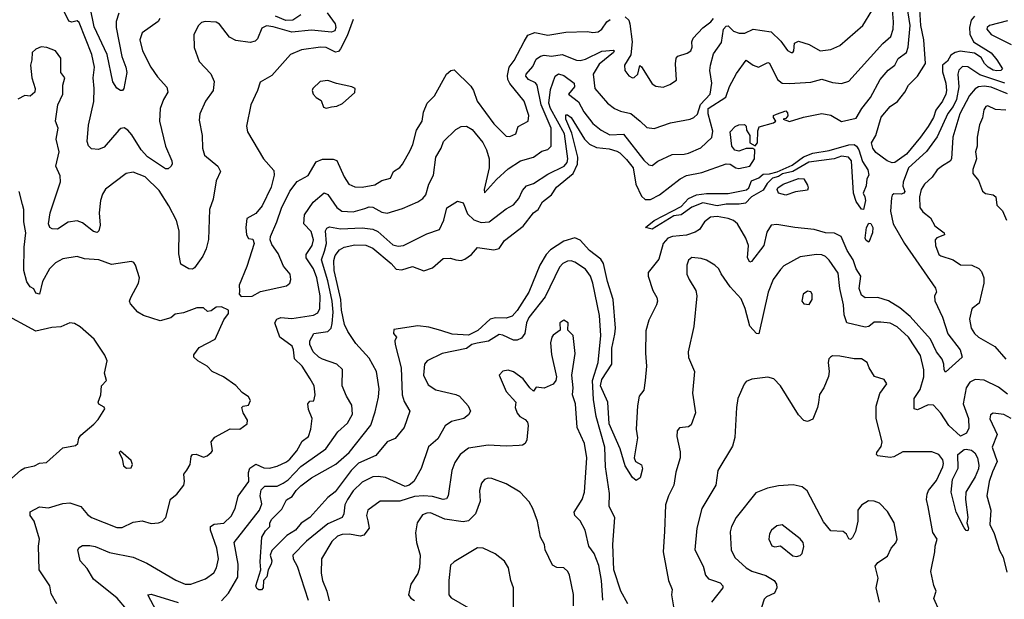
# Model space of a CAD drawing. Extents: x 1246169 to 1426871, y 660025 to 763458.
# Tile 238 of 256: x 1311416 to 1316877, y 747121 to 750338. Entities that reach past the tile are written whole.
import ezdxf

# ---------------------------------------------------------------- set-up
doc = ezdxf.new("R2010")
doc.units = 0

msp = doc.modelspace()

# ---------------------------------------------------------------- linework, layer by layer
at = {"layer": '0CON20XD'}
for points in [[(1313751.7, 748611.7), (1313685, 748630.7), (1313625, 748639.1), (1313491.9, 748618.1), (1313490, 748595), (1313506, 748575), (1313497.3, 748555), (1313498.4, 748535), (1313531.6, 748405), (1313538.1, 748255), (1313548.8, 748218.8), (1313580.5, 748165), (1313548.2, 748075), (1313497.7, 748012.3), (1313455, 747994.2), (1313392, 747918), (1313295, 747875.5), (1313255.2, 747834.7), (1313165, 747717.8), (1313125, 747686.2), (1313025.8, 747575), (1312976.5, 747543.5), (1312946.2, 747505), (1312898, 747475), (1312815, 747392.2), (1312805.5, 747365), (1312814.3, 747335), (1312811.4, 747315), (1312794.4, 747285), (1312786.7, 747245), (1312768.1, 747225), (1312766.3, 747183.7), (1312756.9, 747173.1), (1312742.3, 747172.3), (1312730.9, 747180.9), (1312726.1, 747195), (1312752.7, 747285), (1312749.1, 747329.1), (1312760, 747465), (1312779.4, 747500.6), (1312803.3, 747525), (1312804.3, 747545), (1312815, 747566), (1312869.2, 747620.8), (1312895, 747671.9), (1312928.2, 747691.8), (1312948.9, 747725), (1312975, 747750), (1313035, 747795.6), (1313169.3, 747870.7), (1313243.1, 747935), (1313363.3, 748086.7), (1313388.5, 748161.5), (1313407, 748243), (1313410.5, 748289.5), (1313395.5, 748385), (1313355, 748458.8), (1313281.2, 748541.2), (1313236.6, 748606.6), (1313216.8, 748646.8), (1313200.3, 748725), (1313197.3, 748785), (1313160.3, 748945), (1313158.9, 749001.1), (1313165, 749029.4), (1313189.9, 749060.1), (1313215, 749074.6), (1313275, 749087.7), (1313335, 749086.7), (1313375, 749068.7), (1313476.2, 748985), (1313505, 748952.9), (1313535, 748949.4), (1313595, 748967.5), (1313656.8, 748943.2), (1313705, 748960), (1313765, 749012.2), (1313805, 749013.6), (1313835.4, 749005.4), (1313865, 749001.8), (1313885, 749007.8), (1313922.9, 749035), (1313955, 749072.5), (1314045, 749061), (1314075, 749068.4), (1314105, 749112.5), (1314208.8, 749191.2), (1314265.1, 749264.9), (1314292.2, 749285), (1314315, 749325.9), (1314365, 749365.3), (1314392.6, 749407.4), (1314485.1, 749484.9), (1314509.1, 749535), (1314512.3, 749575), (1314478.7, 749708.7), (1314444.5, 749785), (1314445, 749809.2), (1314455, 749810), (1314475.7, 749795), (1314548.3, 749675), (1314576, 749646), (1314615, 749628.1), (1314685, 749621.4), (1314728.3, 749608.3), (1314745, 749599.5), (1314782.4, 749562.4), (1314818.6, 749515), (1314834.4, 749425), (1314865, 749358.9), (1314885, 749338.9), (1314915, 749339.8), (1314964.6, 749365), (1315079.5, 749455), (1315115, 749472.5), (1315199.7, 749490.3), (1315335, 749537.1), (1315356.4, 749536.4), (1315388.8, 749515), (1315405, 749511.2), (1315465.7, 749525), (1315491.2, 749565), (1315493.3, 749615), (1315483.3, 749623.3), (1315445, 749622), (1315405, 749608), (1315383.2, 749613.2), (1315365.8, 749635.8), (1315356.2, 749715), (1315385, 749745.6), (1315405, 749754), (1315435.9, 749755.9), (1315445, 749747.5), (1315448, 749725), (1315466.2, 749695), (1315466.7, 749655), (1315495, 749637.5), (1315508, 749655), (1315509.3, 749720.7), (1315517, 749743), (1315597.5, 749765), (1315610, 749775), (1315596.7, 749795), (1315597.5, 749805), (1315613, 749813), (1315665, 749832.5), (1315675, 749820), (1315676.4, 749803.6), (1315665, 749790), (1315650, 749785), (1315685, 749772.5), (1315763.6, 749796.4), (1315865, 749817.2), (1315915, 749806.9), (1315975, 749773.1), (1316055, 749791.8), (1316087.1, 749845), (1316135.3, 749905), (1316189.1, 750005), (1316233.2, 750056.8), (1316270, 750085), (1316287.8, 750122.2), (1316334, 750155), (1316344.2, 750185.8), (1316354.8, 750305), (1316332.5, 750447.5)], [(1313122, 750375), (1313165.4, 750315), (1313169.1, 750295), (1313163.4, 750276.6), (1313145, 750268), (1313035, 750279.6), (1312925, 750268), (1312822, 750298), (1312785, 750302.7), (1312759.3, 750290.7), (1312735, 750232), (1312722.2, 750217.8), (1312695, 750210.4), (1312615, 750222.5), (1312580.6, 750240.6), (1312525, 750312), (1312505, 750323.8), (1312445, 750327.1), (1312425, 750322), (1312408, 750305), (1312382, 750255), (1312384.1, 750184.1), (1312412.2, 750105), (1312477, 750037), (1312495.5, 749995.5), (1312489.4, 749945), (1312446.7, 749885), (1312414.4, 749815), (1312410.9, 749780.9), (1312427.8, 749695), (1312430, 749625), (1312440.8, 749585), (1312514.3, 749525), (1312530, 749495), (1312506.6, 749443.4), (1312488.5, 749341.5), (1312468.5, 749285), (1312462.5, 749117.5), (1312450.8, 749065), (1312431.5, 749025), (1312385, 748960.8), (1312373.9, 748953.9), (1312355, 748954), (1312310.3, 748980.3), (1312298.7, 749038.7), (1312300.3, 749165), (1312285, 749222.9), (1312244.1, 749305), (1312189.5, 749389.5), (1312111.4, 749465), (1312045, 749490.5), (1312006.7, 749483.3), (1311892.3, 749397.7), (1311875, 749369.2), (1311864.1, 749335), (1311856.5, 749265), (1311861.9, 749198.1), (1311855.6, 749165), (1311845, 749156.7), (1311825, 749161.2), (1311765, 749210), (1311735, 749221.1), (1311685.3, 749214.7), (1311625, 749174.4), (1311597, 749177), (1311582.5, 749185), (1311575.5, 749205.5), (1311585.3, 749265), (1311642.7, 749437.3), (1311640.9, 749470.9), (1311616.5, 749525), (1311634.4, 749605), (1311618.8, 749675), (1311628.8, 749735), (1311615.5, 749775), (1311626.9, 749865), (1311655.4, 749925), (1311655.4, 749975), (1311665.6, 750015), (1311644.4, 750044.4), (1311643.6, 750125), (1311615, 750165.7), (1311566.1, 750183.9), (1311535, 750187.5), (1311505, 750174.2), (1311484.4, 750155), (1311484, 750115), (1311476, 750085), (1311482.7, 750015), (1311502.5, 749955), (1311500, 749935), (1311475, 749913.8), (1311445, 749916.7), (1311405, 749897.1)], [(1312193.1, 750345), (1312185, 750327.5), (1312094.6, 750265.4), (1312082.5, 750225), (1312096.5, 750165), (1312142.7, 750075), (1312180.8, 750020.8), (1312232.6, 749962.6), (1312236.9, 749935), (1312213.1, 749895), (1312194.5, 749845), (1312190.8, 749775), (1312224.6, 749635), (1312260.8, 749555), (1312262.1, 749537.9), (1312255.7, 749524.3), (1312240, 749510), (1312225, 749509.4), (1312125, 749577.2), (1312089.8, 749615), (1312038.1, 749698.1), (1312015, 749724.4), (1311995, 749736.7), (1311976.3, 749733.7), (1311965, 749724.4), (1311885, 749630), (1311853.1, 749616.9), (1311815, 749620.4), (1311798, 749638), (1311791.2, 749661.2), (1311798.3, 749751.7), (1311826.7, 749883.2), (1311829.3, 749955), (1311822.7, 750015), (1311831.1, 750075), (1311816.4, 750145), (1311745, 750321.2), (1311735, 750331.4), (1311705, 750324.3), (1311689.5, 750329.5), (1311662.6, 750382.6)], [(1311965.7, 750374.3), (1311952, 750328), (1311951.7, 750295), (1311982.7, 750132.7), (1312005.3, 750075), (1312010, 750045), (1311993.3, 749955), (1311986.1, 749943.9), (1311975, 749943.8), (1311955, 749956.7), (1311932.6, 749992.6), (1311900.8, 750145), (1311828.5, 750298.5), (1311807.5, 750407.5)], [(1312535, 747111.5), (1312573.9, 747155), (1312626.5, 747243.5), (1312627.4, 747315), (1312605.2, 747435), (1312746.7, 747615), (1312758.6, 747651.4), (1312750.5, 747695), (1312755, 747727.9), (1312775, 747748.4), (1312845, 747749.3), (1312876.9, 747765), (1312905, 747784.3), (1312975, 747857.5), (1313113.8, 747955), (1313180.1, 748049.9), (1313235, 748098.1), (1313261.5, 748148.5), (1313258.7, 748198.7), (1313228, 748248), (1313205.3, 748305), (1313205.6, 748395.6), (1313175.5, 748425.5), (1313095, 748452.6), (1313075, 748465.2), (1313043.6, 748495), (1313025.3, 748535), (1313024.7, 748555.3), (1313047.5, 748595), (1313125, 748607.4), (1313142.8, 748625), (1313149, 748651), (1313154.6, 748715), (1313148.4, 748775), (1313125, 748888.1), (1313090.3, 749005), (1313106.5, 749053.5), (1313117.9, 749095), (1313112.3, 749165), (1313120.2, 749179.8), (1313135, 749187.4), (1313195, 749177.4), (1313315, 749182.6), (1313375.2, 749175.2), (1313401.7, 749161.7), (1313485, 749088.4), (1313515, 749080.4), (1313545, 749084.6), (1313675, 749149.1), (1313745, 749172.9), (1313768.9, 749225), (1313785.9, 749294.1), (1313845, 749330.4), (1313875, 749320.6), (1313899.4, 749259.4), (1313935, 749225.9), (1313975, 749212.9), (1314020.8, 749215), (1314115, 749287.1), (1314155, 749310), (1314183.8, 749345), (1314205, 749390), (1314226.7, 749415), (1314265, 749428.8), (1314345, 749479.6), (1314435.9, 749525), (1314452.7, 749545), (1314456.7, 749565), (1314437, 749705), (1314359.9, 749845), (1314350.9, 749875), (1314359.9, 749950.1), (1314386, 750024), (1314405, 750037.1), (1314435, 750028), (1314491.5, 749985), (1314494, 749965), (1314460, 749925), (1314515, 749882.5), (1314545, 749827.1), (1314595, 749760.9), (1314641.1, 749725), (1314689, 749699), (1314765, 749701.8), (1314878.1, 749558.1), (1314905, 749532.2), (1314925, 749527.5), (1314955, 749553.3), (1315035, 749590), (1315102.2, 749592.2), (1315125, 749596.2), (1315194.1, 749625.9), (1315255.8, 749684.2), (1315261.3, 749718.7), (1315235.1, 749815), (1315235.2, 749844.8), (1315333, 749907), (1315353.6, 749966.4), (1315391.5, 750038.5), (1315445, 750113.8), (1315484.5, 750084.5), (1315514.6, 750074.6), (1315565, 750099.2), (1315575, 750097.3), (1315619.4, 750005), (1315645, 749986.2), (1315685, 749983), (1315805, 749990.8), (1315865, 750006.9), (1315925, 749988.5), (1315975, 749982.9), (1316015, 749995.7), (1316204.1, 750205.9), (1316248, 750245), (1316261.2, 750285), (1316263.1, 750325), (1316255.5, 750415.5)], [(1314311.2, 749608.8), (1314345, 749617.5), (1314364.4, 749635), (1314363.7, 749736.3), (1314308.6, 749865), (1314286.9, 749975), (1314276.8, 749986.8), (1314238.2, 750005), (1314222.9, 750025), (1314224.6, 750035), (1314261.3, 750078.7), (1314280.5, 750119.5), (1314305, 750135.9), (1314325, 750140.5), (1314365, 750135.7), (1314425.2, 750145.2), (1314505, 750112.8), (1314525, 750110.3), (1314555, 750117.8), (1314645, 750163), (1314709.1, 750169.1), (1314713.1, 750165), (1314709.2, 750155), (1314629.8, 750090.2), (1314596.2, 750035), (1314605.6, 749955), (1314675.7, 749875), (1314715.3, 749845.3), (1314749.1, 749829.1), (1314805, 749817.5), (1314857.8, 749775), (1314895, 749739.5), (1314935, 749733.8), (1315025, 749764.4), (1315135, 749785.5), (1315155, 749794.5), (1315175, 749813.5), (1315192.7, 749867.3), (1315245.4, 749925), (1315255.3, 749985.3), (1315244.7, 750055), (1315247.1, 750085), (1315265, 750147.5), (1315308.4, 750211.6), (1315319.2, 750285), (1315335, 750301.8), (1315345, 750302.7), (1315375, 750274.4), (1315406.9, 750263.1), (1315437.4, 750262.6), (1315485, 750285.9), (1315585, 750270.5), (1315638.6, 750218.6), (1315675, 750166), (1315695, 750155.7), (1315705, 750156), (1315710, 750165), (1315713.1, 750206.9), (1315735, 750218.5), (1315795, 750200.4), (1315855, 750165.6), (1315915, 750171.5), (1315965.4, 750194.6), (1316091.9, 750305), (1316143.4, 750386.6)], [(1316712, 750358), (1316694.1, 750335.9), (1316683.8, 750295), (1316686.7, 750256.7), (1316705.7, 750215.7), (1316805, 750153.3), (1316835.5, 750115), (1316867.5, 750065), (1316857.5, 750055), (1316835, 750053.6), (1316815, 750057.9), (1316787.5, 750075), (1316767.8, 750095), (1316748.5, 750128.5), (1316712.5, 750152.5), (1316632.6, 750162.6), (1316603.9, 750156.1), (1316580.1, 750139.9), (1316561.6, 750108.4), (1316534.1, 750085), (1316535, 750048.8), (1316553, 749985), (1316555.9, 749945), (1316553.8, 749925), (1316534.4, 749885), (1316498, 749835), (1316485, 749795.5), (1316455, 749744), (1316412, 749685), (1316335, 749590.4), (1316270, 749545), (1316255, 749543.8), (1316228.1, 749555), (1316165, 749600.7), (1316148.3, 749625), (1316140, 749655), (1316164.5, 749694.5), (1316195, 749797.5), (1316245, 749856), (1316285.5, 749884.5), (1316325, 749936.2), (1316345.5, 749975), (1316395.2, 750024.8), (1316440.8, 750095), (1316431.6, 750225), (1316414.9, 750304.9), (1316408.8, 750395)], [(1313265, 750338.8), (1313231.5, 750248.5), (1313195, 750175.3), (1313185, 750161.3), (1313168.2, 750158.2), (1313115, 750183.6), (1313085, 750185.8), (1312979.9, 750170.1), (1312918, 750145), (1312815, 750028.6), (1312749.7, 749990.3), (1312735.4, 749944.6), (1312697.5, 749865), (1312674.1, 749745.9), (1312678.8, 749715), (1312767.5, 749565), (1312825, 749500), (1312828.4, 749475), (1312811.2, 749408.8), (1312760.8, 749305), (1312725, 749262.5), (1312676.7, 749235), (1312670, 749185), (1312673.6, 749143.6), (1312685, 749122.5), (1312709.3, 749119.3), (1312716.2, 749095), (1312675, 748967.5), (1312633.3, 748865), (1312635, 748830), (1312633.8, 748815), (1312645, 748802)], [(1312645, 748802), (1312705, 748802.5), (1312750.8, 748829.2), (1312895, 748860.8), (1312914.2, 748875.8), (1312919.2, 748895), (1312915.8, 748925), (1312878.9, 748968.9), (1312849.1, 749039.1), (1312815, 749090), (1312804.4, 749115), (1312806.5, 749135), (1312842.7, 749215), (1312868.1, 749291.9), (1312913.9, 749386.1), (1312955, 749439.2), (1313016.5, 749473.5), (1313060.7, 749549.3), (1313095, 749562.7), (1313155, 749562.7), (1313175, 749556.9), (1313215, 749466.2), (1313241.4, 749425), (1313275, 749410.4), (1313315, 749408.5), (1313385, 749421.4), (1313425, 749445.6), (1313472.2, 749457.8), (1313488.9, 749495), (1313525, 749517.8), (1313539.5, 749535), (1313581.2, 749611.2), (1313596.7, 749645), (1313616.4, 749725), (1313649.3, 749775), (1313655.6, 749825), (1313675.6, 749875), (1313716.7, 749915), (1313783.3, 750035), (1313808, 750055), (1313825, 750060), (1313919.1, 749969.1), (1313934, 749944), (1313953.8, 749885), (1314045, 749759.4), (1314115, 749691.9), (1314135, 749688.5), (1314167.5, 749705), (1314180.8, 749745), (1314236, 749775), (1314240.9, 749805), (1314214.8, 749884.8), (1314134.4, 749984.4), (1314124, 750005), (1314122.2, 750027.8), (1314131.5, 750075), (1314157.9, 750112.1), (1314213.6, 750216.4), (1314235, 750251.1), (1314273.5, 750266.5), (1314345, 750250.9), (1314445, 750269.2), (1314565, 750271.5), (1314595, 750266.7), (1314625, 750271.1), (1314644.6, 750285.4), (1314672.5, 750325), (1314691.7, 750338.3)], [(1312974.7, 750365.3), (1312931.8, 750335), (1312893.1, 750333.1), (1312835, 750358)], [(1314774.1, 750354.1), (1314794, 750335), (1314801.1, 750315), (1314812.5, 750215), (1314806.5, 750143.5), (1314770, 750085), (1314772, 750055), (1314795, 750025.8), (1314815, 750015.8), (1314825, 750017.1), (1314844.3, 750035), (1314855, 750082.5), (1314865, 750076.7), (1314925, 749982.5), (1314945, 749967.8), (1314985, 749963.3), (1315022.7, 749977.3), (1315058.2, 750001.8), (1315053.6, 750093.6), (1315057.9, 750125), (1315066.6, 750135), (1315117.8, 750152.2), (1315137.9, 750165), (1315145.8, 750185), (1315144.6, 750215), (1315151.2, 750235), (1315205, 750293.2), (1315248.8, 750325), (1315264.7, 750345)], [(1316895, 750330.5), (1316794.3, 750305.7), (1316781.4, 750295), (1316780.6, 750285), (1316804.4, 750255), (1316915, 750200.4)], [(1316880.6, 749985), (1316742.4, 750032.4), (1316674.5, 750075.5), (1316645, 750078.5), (1316625, 750056.7), (1316618.6, 750035), (1316624.9, 749965), (1316611.6, 749895), (1316592.7, 749855), (1316563.5, 749816.5), (1316505, 749688.2), (1316445, 749606.7), (1316346.4, 749515), (1316315.8, 749435), (1316314.2, 749414.2), (1316326, 749385), (1316320, 749375), (1316305, 749370), (1316265, 749371.4), (1316255.5, 749364.5), (1316251.7, 749348.3), (1316246.2, 749275), (1316261.5, 749205), (1316323.6, 749095), (1316495, 748848), (1316500.8, 748825), (1316490, 748805), (1316492.6, 748777.4), (1316535, 748687.1), (1316563.4, 748593.4), (1316632.5, 748505), (1316644, 748465), (1316551.7, 748381.7), (1316543.4, 748393.4), (1316542.5, 748425), (1316533.1, 748453.1), (1316501.5, 748495), (1316468.4, 748565), (1316355, 748691.2), (1316298.6, 748738.6), (1316235, 748777.2), (1316175, 748796.5), (1316105, 748794.3), (1316085, 748808.2), (1316072.5, 748845), (1316081.1, 748915), (1316056.5, 748955), (1316038.4, 749005), (1316006.3, 749056.3), (1315972.7, 749135), (1315935, 749151.9), (1315885, 749153.9), (1315822.9, 749172.9), (1315715, 749183.9), (1315615, 749201.5), (1315583.7, 749196.3), (1315560.9, 749159.1), (1315543.5, 749085), (1315475.3, 748994.7), (1315465, 748992.2), (1315452.9, 749015), (1315459.2, 749085), (1315443.8, 749125), (1315397.9, 749205), (1315375, 749222.8), (1315345, 749234.2), (1315285, 749244.4), (1315248.1, 749241.9), (1315213.9, 749215), (1315186.4, 749173.6), (1315161.8, 749158.2), (1315115, 749141.4), (1315036, 749134), (1315011.4, 749125), (1314985.3, 749094.7), (1314960.7, 749009.3), (1314902.2, 748935), (1314902.1, 748915), (1314928.5, 748835), (1314950.4, 748795), (1314952.9, 748775), (1314948.5, 748755), (1314905, 748670.8), (1314889.6, 748610.4), (1314886.2, 748486.2), (1314891.8, 748415), (1314885.6, 748335), (1314878, 748282), (1314852.2, 748247.8), (1314841.9, 748195), (1314836, 748065), (1314842.7, 748017.3), (1314824.2, 747905), (1314832.5, 747885), (1314865, 747866.7), (1314870, 747845), (1314857.5, 747795), (1314835, 747780), (1314815, 747796.2), (1314775, 747862), (1314745.7, 747955.7), (1314684.8, 748095), (1314677.4, 748215), (1314637.8, 748305), (1314645, 748340.3), (1314700.2, 748425), (1314700.9, 748515), (1314717.3, 748592.7), (1314720.3, 748625), (1314708.5, 748785), (1314675.5, 748885), (1314654.2, 748984.2), (1314638.7, 749008.7), (1314577.4, 749057.4), (1314525, 749114.6), (1314495, 749126.1), (1314435, 749108.8), (1314360.5, 749059.5), (1314336.2, 749035), (1314301, 748975), (1314240.2, 748825), (1314175, 748724), (1314147, 748693), (1314115, 748681.6), (1314055, 748683.1), (1314025, 748675.6), (1313957.3, 748612.7), (1313905, 748586.2), (1313815, 748592.1), (1313751.7, 748611.7)], [(1313115, 749846.7), (1313145, 749854), (1313175, 749858), (1313206.8, 749873.2), (1313275.8, 749934.2), (1313276.7, 749955), (1313257.5, 749965), (1313173, 749983), (1313125, 750000.8), (1313083.3, 749995), (1313042.5, 749955), (1313037.5, 749945), (1313044, 749925), (1313060, 749905), (1313088.3, 749888.3), (1313101.7, 749851.7), (1313115, 749846.7)], [(1316895, 749926.7), (1316805, 749962.9), (1316765, 749968.6), (1316734.3, 749965), (1316715, 749954.7), (1316685, 749916.8), (1316630.5, 749815), (1316591.1, 749685), (1316584.5, 749565), (1316577, 749553), (1316533.7, 749526.3), (1316504.2, 749505), (1316477.1, 749462.9), (1316435, 749425.5), (1316416.7, 749395), (1316406.4, 749355), (1316407.8, 749295), (1316425, 749271.3), (1316468.2, 749238.2), (1316492.7, 749192.7), (1316544.3, 749155), (1316545, 749144.2), (1316502.7, 749127.3), (1316494.3, 749115), (1316496.5, 749085), (1316514.8, 749034.8), (1316526.1, 749026.1), (1316594.4, 749005), (1316635, 748976.9), (1316697.1, 748975), (1316736.8, 748956.8), (1316750.2, 748940.2), (1316764.2, 748905), (1316764.3, 748875), (1316737.5, 748765), (1316698.8, 748735), (1316694.4, 748725.6), (1316684.6, 748675), (1316693.8, 748625), (1316711.8, 748595), (1316735, 748575.5), (1316825, 748524.6), (1316885, 748453.6)], [(1316885, 749835.6), (1316828.8, 749838.8), (1316785, 749859.5), (1316775, 749855.6), (1316763.5, 749836.5), (1316756.4, 749793.6), (1316739.3, 749755), (1316727.3, 749685), (1316725.9, 749635), (1316717.5, 749605), (1316722.3, 749565), (1316702.9, 749507.1), (1316703.5, 749483.5), (1316733.3, 749445), (1316755.9, 749385.9), (1316772.3, 749372.3), (1316815, 749366.2), (1316830, 749355), (1316835, 749307.5), (1316867.3, 749277.3), (1316888.8, 749225)], [(1312170.8, 746875), (1311956.4, 747126.4), (1311825, 747231.5), (1311790.7, 747290.7), (1311751.4, 747335), (1311738.2, 747395), (1311745, 747408.1), (1311765, 747419.4), (1311805, 747419.5), (1311835, 747413.1), (1311915, 747380.3), (1312044.7, 747354.7), (1312121.5, 747321.5), (1312282.9, 747227.1), (1312334, 747205), (1312365, 747203.8), (1312445.7, 747234.3), (1312492.2, 747267.8), (1312508.2, 747295), (1312518.2, 747345), (1312510.3, 747405), (1312473.8, 747505), (1312474.4, 747525), (1312495, 747538.1), (1312547.4, 747542.6), (1312588.6, 747581.4), (1312611.8, 747625), (1312627, 747693), (1312686.2, 747775), (1312684.3, 747825), (1312691.7, 747848.3), (1312725, 747871.4), (1312770.8, 747850.8), (1312801.1, 747848.9), (1312845, 747860.4), (1312895, 747883.2), (1312915, 747897.7), (1312953.8, 747945), (1312982, 747998), (1313017.1, 748025), (1313030.9, 748065), (1313037.5, 748125), (1313018, 748175), (1313013.9, 748206.1), (1313025, 748220), (1313047.5, 748222.5), (1313055.6, 748255), (1313049.5, 748305), (1313027.5, 748345), (1312983.3, 748415), (1312940.8, 748455), (1312935.6, 748505), (1312926.9, 748525), (1312858, 748575), (1312830.9, 748655), (1312842.9, 748675), (1312865, 748685.3), (1312925, 748678.4), (1313045, 748697.7), (1313069.1, 748710.9), (1313081.6, 748735), (1313082.1, 748805), (1313063.6, 748905), (1313045.1, 748955.1), (1313004.2, 749015), (1313005.2, 749035), (1313038.9, 749085), (1313046.1, 749115), (1313032.2, 749162.2), (1312992.5, 749205), (1312996.1, 749255), (1313044.6, 749325), (1313105, 749376.5), (1313125, 749366.7), (1313175, 749295.5), (1313201.9, 749275), (1313265, 749270.7), (1313330.9, 749289.1), (1313355, 749298.2), (1313375, 749297.1), (1313425, 749269), (1313455, 749263.8), (1313539.8, 749290.2), (1313625, 749327.1), (1313652.2, 749345), (1313669.5, 749365), (1313684.8, 749425.2), (1313710.9, 749475), (1313724.2, 749575), (1313754.1, 749625), (1313767.5, 749662.5), (1313835, 749728.6), (1313865, 749745.6), (1313895, 749746.7), (1313925, 749728.9), (1313985, 749655.6), (1314005.9, 749615), (1314020.3, 749565), (1314020, 749515), (1313992.3, 749395), (1313995, 749376.2), (1314060.2, 749449.8), (1314125, 749510.8), (1314194.2, 749555), (1314265, 749573.8), (1314311.2, 749608.8)], [(1314925, 749174.3), (1314887.5, 749185), (1314935, 749222.5), (1315085, 749300), (1315126.5, 749345), (1315170.5, 749365), (1315225, 749372.1), (1315345, 749373.3), (1315446.8, 749393.2), (1315459.7, 749405), (1315475, 749443.6), (1315515, 749460.6), (1315538.9, 749481.1), (1315575, 749482), (1315617.1, 749492.9), (1315699.7, 749530.3), (1315764.1, 749575.9), (1315815, 749596.1), (1315905, 749612.3), (1316015, 749643.5), (1316045, 749644.2), (1316057.5, 749635), (1316070.6, 749615), (1316091.5, 749551.5), (1316120.8, 749505), (1316125.9, 749474.1), (1316114, 749455), (1316110.9, 749415), (1316094.4, 749375.6), (1316103.8, 749353.8), (1316107.9, 749335), (1316095.7, 749284.3), (1316085, 749286.4), (1316055, 749328.7), (1316040, 749375), (1316029.1, 749555), (1316013.8, 749575), (1315975, 749580), (1315933.7, 749566.3), (1315792.6, 749547.4), (1315704.1, 749495), (1315647.7, 749482.3), (1315625, 749467.4), (1315591.7, 749458.3), (1315561.3, 749428.7), (1315539.1, 749390.9), (1315475, 749355.3), (1315441.2, 749318.8), (1315407, 749313), (1315335, 749314.4), (1315285, 749304.3), (1315205, 749321.9), (1315143.2, 749296.8), (1315085.2, 749254.8), (1315045, 749248.2), (1314925, 749174.3)], [(1315665, 749364.5), (1315625, 749375.6), (1315617.5, 749395), (1315622, 749405), (1315651.5, 749425), (1315735, 749456.2), (1315766, 749455), (1315785, 749420), (1315789.1, 749405), (1315785, 749391.5), (1315718.3, 749381.7), (1315665, 749364.5)], [(1311622, 747095), (1311591.2, 747151.2), (1311583.3, 747195), (1311523.8, 747285), (1311520, 747415), (1311525.7, 747455), (1311496.7, 747555), (1311473.3, 747585), (1311475, 747606.7), (1311525, 747634), (1311575, 747629.2), (1311655, 747653.1), (1311695, 747656.9), (1311755, 747635.6), (1311791.7, 747591.7), (1311814.6, 747574.6), (1311955, 747520), (1311985, 747518.9), (1312045, 747548.5), (1312095, 747555.6), (1312145, 747542.2), (1312185.7, 747544.3), (1312206.8, 747553.2), (1312226.9, 747575), (1312252.9, 747677.1), (1312286.7, 747703.3), (1312326.2, 747753.8), (1312330.6, 747775), (1312326.6, 747815), (1312342.3, 747837.7), (1312361.2, 747868.8), (1312367.6, 747912.4), (1312374.8, 747925.2), (1312395, 747926.7), (1312435, 747910), (1312455, 747916.7), (1312478.2, 747935), (1312484.7, 747945), (1312478.8, 747995), (1312498.9, 748021.1), (1312583.9, 748066.1), (1312636.4, 748065), (1312678.5, 748095), (1312678.8, 748115), (1312655.8, 748155), (1312647.5, 748185), (1312655, 748192.5), (1312685, 748198.8), (1312695.9, 748224.1), (1312685.5, 748245), (1312649.1, 748269.1), (1312615, 748307.7), (1312546.1, 748356.1), (1312484.1, 748384.1), (1312455.2, 748415.2), (1312404, 748444), (1312382.5, 748465), (1312382.6, 748477.4), (1312411.2, 748518.8), (1312500, 748565), (1312547.8, 748672.2), (1312575, 748707.5), (1312573.8, 748725), (1312535, 748743.8), (1312505, 748741.2), (1312477.7, 748722.3), (1312458.3, 748718.3), (1312435, 748737.5), (1312398.3, 748738.3), (1312325, 748710), (1312277.6, 748702.4), (1312255, 748682.9), (1312195, 748666.5), (1312103.3, 748695), (1312071.2, 748715), (1312031.2, 748761.2), (1312026, 748775), (1312031.9, 748795), (1312075.6, 748875), (1312080.8, 748905), (1312058.8, 748975), (1312049.5, 748989.5), (1312036.1, 748996.1), (1311925, 748978.2), (1311855, 749003.9), (1311775, 749010.6), (1311734.2, 749024.2), (1311655, 749009.5), (1311615, 748988.6), (1311580.5, 748955), (1311542.9, 748885), (1311526, 748815), (1311505, 748820), (1311494.2, 748844.2), (1311475, 748854.3), (1311455, 748882.5), (1311439.6, 748945), (1311441.1, 749075), (1311450, 749155), (1311439.6, 749215), (1311439.5, 749285), (1311432, 749312), (1311413.3, 749385)], [(1316125, 749103.1), (1316111.7, 749111.7), (1316106, 749125), (1316112.8, 749185), (1316125, 749208.6), (1316136.2, 749206.2), (1316148.6, 749185), (1316146.2, 749153.8), (1316125, 749103.1)], [(1316895, 748259.1), (1316845, 748298.1), (1316765, 748336.4), (1316715, 748341.4), (1316686.2, 748325), (1316665.9, 748295), (1316649.8, 748205), (1316678.1, 748125), (1316680.4, 748069.6), (1316667.7, 748042.3), (1316635, 748025.5), (1316569.6, 748085), (1316525, 748154.2), (1316485, 748198.5), (1316455, 748200), (1316395, 748171.8), (1316378.1, 748178.1), (1316377.3, 748235), (1316410.4, 748285), (1316431.8, 748355), (1316430, 748395), (1316413.3, 748473.3), (1316346.2, 748576.2), (1316282.1, 748632.1), (1316245, 748652.8), (1316191.8, 748658.2), (1316155, 748658.2), (1316125.8, 748635), (1316105, 748630.8), (1316003.5, 748655), (1315989.2, 748699.3), (1315985.9, 748755), (1315964.1, 748845), (1315955, 748930), (1315905, 749003.3), (1315885, 749023.5), (1315865, 749032.9), (1315835, 749034.6), (1315745, 749022.3), (1315655, 748970.6), (1315635, 748950.6), (1315594.7, 748895), (1315567.7, 748825), (1315515, 748593.3), (1315503.3, 748595), (1315465, 748636.7), (1315440.8, 748735), (1315417.5, 748787.5), (1315356.9, 748855), (1315307.2, 748927.2), (1315294.2, 748955), (1315272, 748975), (1315225, 749002.5), (1315195, 749012.5), (1315145, 749018.6), (1315126.4, 749003.6), (1315115.6, 748975), (1315116.9, 748925), (1315128.6, 748895), (1315165.7, 748835), (1315171.1, 748805), (1315155.7, 748635), (1315124.2, 748495), (1315126.4, 748463.6), (1315159.2, 748385), (1315147.5, 748265), (1315164.2, 748155), (1315141.2, 748088.8), (1315125, 748078), (1315075, 748072), (1315062.9, 748055), (1315060.5, 748025), (1315079.8, 747939.8), (1315080, 747905), (1315055, 747826.7), (1315044.5, 747755), (1315013.8, 747695), (1314997.9, 747645), (1314992.8, 747497.2), (1314986, 747385), (1315014.5, 747225), (1315034.3, 747175), (1315031.4, 747145), (1315046.2, 747056.2)], [(1314790, 747095), (1314750.2, 747165), (1314712.3, 747285), (1314705.3, 747424.7), (1314716.2, 747575), (1314685.4, 747635.4), (1314687.6, 747707.6), (1314664.7, 747855), (1314661.1, 747965), (1314613.3, 748135), (1314599.6, 748229.6), (1314592.5, 748335), (1314623.8, 748435), (1314639, 748585), (1314631.9, 748695), (1314595.8, 748875), (1314582.2, 748915), (1314555, 748952.9), (1314495, 748991.1), (1314475, 748998.9), (1314455, 748997.9), (1314428.1, 748985), (1314409.6, 748965), (1314331.1, 748798.9), (1314239.5, 748685), (1314227.4, 748655), (1314217.9, 748595), (1314199.2, 748570.8), (1314175, 748558.8), (1314155, 748558.3), (1314095, 748587.1), (1314075, 748590.4), (1314016, 748554), (1313952.7, 748542.7)], [(1315795, 748757.5), (1315811.2, 748785), (1315811.2, 748815), (1315805, 748826.7), (1315785, 748831.2), (1315761.2, 748815), (1315753.8, 748775), (1315765, 748760), (1315795, 748757.5)], [(1311337.9, 747762.1), (1311422.5, 747837.5), (1311445, 747849.5), (1311498.8, 747861.2), (1311525, 747876.2), (1311565, 747880.6), (1311655, 747960.9), (1311726.2, 747975), (1311738.8, 747985), (1311744.4, 748015), (1311755, 748032), (1311828, 748092), (1311851.5, 748118.5), (1311887.5, 748177.5), (1311885, 748186.7), (1311854.1, 748204.1), (1311851.2, 748215), (1311865.7, 748255), (1311870, 748305), (1311896.7, 748335), (1311886.2, 748375), (1311902, 748445), (1311888, 748475), (1311830, 748565), (1311752, 748632), (1311720.8, 748650.8), (1311695, 748655.7), (1311645, 748633.3), (1311595, 748629.4), (1311505, 748609.4), (1311315, 748712)], [(1314650, 747115), (1314643.8, 747225), (1314628.9, 747308.9), (1314603.1, 747375), (1314572.5, 747415), (1314553.3, 747505), (1314525, 747556), (1314495.8, 747585), (1314491.9, 747605), (1314535.9, 747674.1), (1314548.8, 747715), (1314562.5, 747905), (1314549.2, 747985), (1314508.8, 748075), (1314498.8, 748205), (1314483.1, 748255), (1314485.6, 748294.4), (1314478.6, 748365), (1314496.4, 748485), (1314485.4, 748585.4), (1314456.2, 748615), (1314458.8, 748655), (1314435, 748670), (1314412, 748655), (1314413.8, 748615), (1314375, 748587.5), (1314367.1, 748575), (1314360.6, 748545), (1314365, 748480), (1314394, 748355), (1314390, 748335), (1314374.2, 748315), (1314325, 748293.3), (1314281.2, 748298.8), (1314265, 748276.7), (1314245, 748294), (1314208.2, 748345), (1314155, 748383.3), (1314125, 748392.9), (1314095, 748386.7), (1314076.2, 748365), (1314115, 748273.8), (1314167.5, 748215), (1314164, 748185), (1314175, 748154), (1314190, 748135), (1314219.1, 748119.1), (1314233.3, 748103.3), (1314236.9, 748085), (1314229.4, 748005), (1314220, 747985), (1314205, 747975.6), (1314186.3, 747973.7), (1314115, 747970.5), (1314015, 747976.2), (1313905, 747960), (1313859.4, 747925), (1313829.5, 747880.5), (1313813.2, 747835), (1313792.1, 747695), (1313782.5, 747677.5), (1313765, 747674.7), (1313705, 747691.7), (1313655, 747695.7), (1313605, 747691.6), (1313525, 747664.6), (1313415, 747665.5), (1313347.1, 747615), (1313340.5, 747585), (1313346.2, 747556.2), (1313353.6, 747515), (1313325, 747476.5), (1313305, 747470.8), (1313245, 747481.6), (1313205, 747479.7), (1313179.6, 747470.4), (1313147.7, 747442.3), (1313090.4, 747345), (1313088.9, 747265), (1313095.3, 747225), (1313120.4, 747165), (1313132.8, 747112.8)], [(1313952.7, 748542.7), (1313923.8, 748535), (1313895, 748512.9), (1313758.8, 748485), (1313675.6, 748444.4), (1313660.8, 748425), (1313656.5, 748365), (1313681.5, 748311.5), (1313725, 748283.5), (1313835, 748257.9), (1313855, 748247.8), (1313903.1, 748195), (1313915.8, 748164.2), (1313905.5, 748144.5), (1313880, 748125), (1313811.8, 748108.2), (1313776.7, 748083.3), (1313735, 748011.4), (1313683.6, 747966.4), (1313643.6, 747846.4), (1313602.2, 747775), (1313576.8, 747753.2), (1313555, 747746.9), (1313445, 747795.9), (1313405, 747802.9), (1313375, 747800), (1313315, 747770.7), (1313265, 747722.1), (1313234.1, 747675), (1313219.7, 747645), (1313214, 747595), (1313204.7, 747575.3), (1313125, 747539.8), (1313006, 747444), (1312931.8, 747365), (1312933.3, 747345), (1312954.8, 747304.8), (1313016.2, 747115)], [(1316517.5, 747055), (1316486.5, 747125), (1316498.8, 747165), (1316486.4, 747196.4), (1316470.6, 747275), (1316492.7, 747385), (1316493.8, 747416.2), (1316505.7, 747455), (1316481.3, 747491.3), (1316455.7, 747634.3), (1316445.7, 747675), (1316449.6, 747705), (1316456.9, 747725), (1316500.5, 747779.5), (1316535.8, 747855), (1316540, 747875), (1316535.9, 747895), (1316513.8, 747925), (1316475, 747938.8), (1316315, 747938.8), (1316265, 747912.2), (1316245, 747908), (1316175, 747916), (1316168.6, 747925), (1316170.6, 747935), (1316195, 747968.6), (1316200.6, 747995), (1316165.9, 748125), (1316167, 748193), (1316187.5, 748262.5), (1316225.8, 748315.8), (1316210.8, 748340.8), (1316157, 748357), (1316127.5, 748405), (1316117.5, 748435), (1316085, 748456), (1316044.1, 748455.9), (1315965, 748470), (1315925, 748471.2), (1315912.5, 748465), (1315903.3, 748455), (1315900, 748435), (1315905.8, 748385), (1315902.7, 748357.3), (1315876.2, 748295), (1315852.4, 748257.6), (1315847, 748213), (1315842, 748185), (1315815, 748120), (1315785, 748106.7), (1315765, 748113.8), (1315735, 748144), (1315636.2, 748305), (1315599.2, 748345), (1315565, 748353.3), (1315477, 748343), (1315445, 748328.8), (1315434.5, 748315.5), (1315400, 748235), (1315391.9, 748185), (1315382.2, 748017.8), (1315369.5, 747970.5), (1315288.1, 747835), (1315276.9, 747755), (1315200, 747625), (1315171.5, 747515), (1315161.1, 747395), (1315206.7, 747305), (1315219.6, 747255), (1315236.9, 747235), (1315264.7, 747224.7), (1315301.2, 747211.2), (1315315.4, 747195.4), (1315316.7, 747185), (1315252.6, 747105)], [(1316915, 748124.4), (1316875, 748147.2), (1316815, 748154.4), (1316800, 748145), (1316797.5, 748122.5), (1316837.5, 748035), (1316810.5, 747965), (1316838, 747885), (1316811, 747829), (1316794.2, 747775), (1316781.2, 747695), (1316802, 747615), (1316797.9, 747535), (1316821.9, 747485), (1316850.6, 747390.6), (1316870.4, 747355), (1316891.3, 747271.3)], [(1312008.3, 747848.3), (1312035, 747850), (1312042.1, 747867.9), (1312035, 747890.5), (1311975, 747942.5), (1311967.5, 747935), (1311985, 747900), (1311991.7, 747861.7), (1312008.3, 747848.3)], [(1316675, 747500), (1316665, 747503.3), (1316655, 747517.5), (1316610.4, 747605), (1316582, 747715), (1316589.8, 747785), (1316621.7, 747848.3), (1316618.7, 747925), (1316655, 747952.1), (1316666.5, 747953.5), (1316695, 747947.8), (1316713, 747933), (1316728.6, 747905), (1316736, 747865), (1316733.8, 747845), (1316715, 747800), (1316664.2, 747715), (1316661.8, 747675), (1316674.5, 747575), (1316670, 747545), (1316678, 747515), (1316675, 747500)], [(1314487.3, 747085), (1314487.4, 747147.4), (1314466.4, 747255), (1314456.7, 747275), (1314435, 747294.4), (1314395, 747297.1), (1314370.9, 747310.9), (1314330, 747395), (1314326, 747425), (1314304.2, 747465), (1314288.5, 747555), (1314261.9, 747625), (1314241.3, 747661.3), (1314191.2, 747715), (1314115, 747762.2), (1314035, 747791.9), (1314015, 747792.9), (1313995, 747785.7), (1313976.9, 747765), (1313966.7, 747725), (1313970.8, 747665), (1313944.3, 747595), (1313904.7, 747555.3), (1313875, 747549.7), (1313775, 747564.5), (1313695, 747599.7), (1313675, 747599.4), (1313650.5, 747589.5), (1313621.1, 747545), (1313610.7, 747489.3), (1313616.7, 747435), (1313636.9, 747365), (1313633.6, 747295), (1313625, 747263.8), (1313585.8, 747205), (1313573.1, 747145), (1313585, 747126.2), (1313605, 747114.2)], [(1316185.7, 747105), (1316166.9, 747185), (1316178.3, 747238.3), (1316160.8, 747305), (1316175.8, 747325), (1316230.3, 747359.7), (1316250.5, 747405), (1316276.2, 747433.8), (1316283.5, 747455), (1316265.6, 747545), (1316228.8, 747608.8), (1316185, 747653.8), (1316155, 747666), (1316123.6, 747666.4), (1316085, 747643.3), (1316064, 747615), (1316064, 747555), (1316052.3, 747497.7), (1316035.8, 747464.2), (1316025, 747453.3), (1316015, 747456.7), (1316002.3, 747482.3), (1315983.6, 747496.4), (1315915, 747500), (1315875, 747551.4), (1315783.1, 747723.1), (1315755.7, 747745.7), (1315705.3, 747755.3), (1315625, 747751.2), (1315563, 747737), (1315498.8, 747711.2), (1315389.4, 747575), (1315364.4, 747525), (1315357.5, 747495), (1315361.5, 747395), (1315381.9, 747351.9), (1315446.1, 747296.1), (1315477.6, 747277.6), (1315555, 747252.5), (1315601.4, 747225), (1315614.4, 747205), (1315615.6, 747185), (1315601.9, 747155), (1315558.8, 747135), (1315545, 747121.2), (1315531.2, 747075)], [(1315725, 747358.6), (1315745, 747364), (1315755.7, 747374.3), (1315765.5, 747414.5), (1315761.5, 747435), (1315745, 747455.7), (1315645, 747533.8), (1315615, 747527.5), (1315586.2, 747505), (1315575.8, 747484.2), (1315571.4, 747455), (1315587.5, 747417.5), (1315605, 747412), (1315635, 747417.5), (1315705, 747362.2), (1315725, 747358.6)], [(1314154.5, 747065), (1314155.3, 747185), (1314140, 747225), (1314126.5, 747295), (1314105, 747332.5), (1314053.6, 747373.6), (1313986.7, 747405), (1313955, 747407.1), (1313825, 747329.4), (1313805, 747310), (1313795.5, 747225), (1313795.9, 747145.9), (1313809.5, 747129.5), (1313905, 747073.5)], [(1312174.5, 747055), (1312127.5, 747145), (1312145, 747149.2), (1312295, 747102.5)]]:
    msp.add_lwpolyline(points, dxfattribs=at)

doc.saveas('drawing.dxf')
